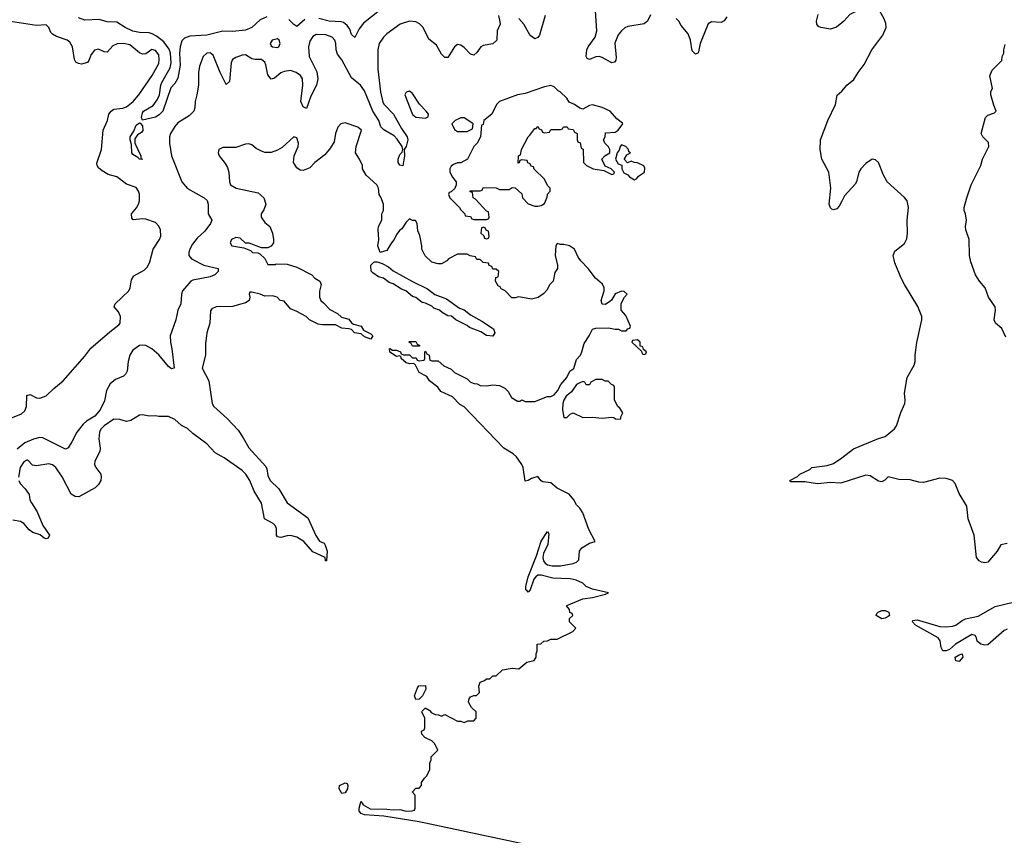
# Model space of a CAD drawing. Header units: inches. Extents: x 2386215 to 2556187, y 580866 to 760840.
# Tile 100 of 203: x 2464885 to 2471012, y 679801 to 684879. Entities that reach past the tile are written whole.
import ezdxf

# ---------------------------------------------------------------- set-up
doc = ezdxf.new("R2010")
doc.units = ezdxf.units.IN
doc.header["$MEASUREMENT"] = 0
for name, color, linetype in [('C4667', 7, 'Continuous'), ('C4668', 7, 'Continuous'), ('C4678', 7, 'Continuous')]:
    doc.layers.add(name, color=color, linetype=linetype)

msp = doc.modelspace()

# ---------------------------------------------------------------- linework, layer by layer
at = {"layer": 'C4667', "color": 5, "elevation": 80}
for points in [[(2468288, 679690), (2467370, 679883.9), (2467150, 679920.5), (2467030, 679928.7), (2467010, 679936.2), (2466997.6, 679950), (2466998, 679970), (2467006.2, 680000)], [(2467017, 680000), (2467022, 679990), (2467065.5, 679965.5), (2467170, 679964), (2467210, 679958.8), (2467250, 679961), (2467290, 679952), (2467327.3, 679952.7), (2467342, 679958), (2467346, 679970), (2467346, 680000)]]:
    msp.add_lwpolyline(points, dxfattribs=at)
at = {"layer": 'C4668', "color": 5}
for points, elevation in [([(2467124, 684936), (2467024.1, 684855.9), (2466997.4, 684822.6), (2466970, 684767), (2466950, 684787), (2466939.2, 684819.2), (2466922.8, 684842.8), (2466900.6, 684860.6), (2466886.1, 684866.1), (2466809.9, 684869.9), (2466746.9, 684886.9)], 40), ([(2468810.5, 684909.5), (2468792.4, 684870), (2468770, 684853.6), (2468670, 684835.4), (2468650, 684827.1), (2468629.2, 684810), (2468610, 684785.1), (2468588.5, 684731.5), (2468596.4, 684643.6), (2468593.9, 684626.1), (2468585.7, 684614.3), (2468570, 684609.8), (2468510, 684644.1), (2468490, 684649.8), (2468470, 684647), (2468430, 684631.5), (2468416.2, 684636.2), (2468409.8, 684650), (2468414, 684690), (2468422.6, 684710), (2468465.6, 684770), (2468475.6, 684810), (2468465.4, 684965.4)], 60), ([(2464830, 682398.5), (2464895.7, 682424.3), (2464916.2, 682443.8), (2464927, 682470), (2464930, 682538.8), (2464950, 682544.2), (2464990, 682523.7), (2465010, 682521.3), (2465050, 682537.1), (2465097, 682583), (2465154.8, 682630), (2465290, 682783.1), (2465327, 682833), (2465445.1, 682934.9), (2465501.9, 682978.1), (2465511.2, 682990), (2465512.6, 683030), (2465499.6, 683059.6), (2465472.8, 683090), (2465479.8, 683110), (2465564.5, 683190), (2465573.2, 683210), (2465580.4, 683259.6), (2465595.3, 683284.7), (2465659.9, 683320.1), (2465680.2, 683339.8), (2465694.5, 683370), (2465714.8, 683450), (2465754.7, 683510), (2465763.2, 683530), (2465760.6, 683570), (2465750, 683593.9), (2465730, 683615.7), (2465670, 683637.2), (2465650, 683639), (2465591.9, 683631.9), (2465582.8, 683642.8), (2465580.5, 683670), (2465611.9, 683708.1), (2465625.2, 683730), (2465630.9, 683750), (2465630, 683792.3), (2465625, 683810), (2465610, 683834.8), (2465550, 683853.7), (2465490, 683899.8), (2465435.6, 683915.6), (2465397.3, 683937.3), (2465375.8, 683955.8), (2465367, 683970), (2465365.6, 683985.6), (2465394.5, 684070), (2465405.1, 684190), (2465432, 684250), (2465440.5, 684290), (2465453.3, 684310), (2465470, 684322.3), (2465527.3, 684327.3), (2465550, 684336.8), (2465591.3, 684370), (2465625.5, 684410), (2465710, 684531.1), (2465750, 684605.7), (2465753.5, 684630), (2465750, 684660.5), (2465730, 684685.8), (2465708.1, 684691.9), (2465670, 684665.4), (2465650, 684663.1), (2465630, 684672.2), (2465570, 684721.4), (2465530, 684731.2), (2465490.8, 684729.2), (2465464.7, 684715.3), (2465430, 684677.2), (2465410, 684679), (2465374.5, 684694.5), (2465350, 684689), (2465330, 684662), (2465316.3, 684623.7), (2465307.5, 684612.5), (2465270, 684602), (2465250, 684605.1), (2465235.1, 684615.1), (2465225.1, 684630), (2465214.5, 684710), (2465197.7, 684737.7), (2465181.2, 684750), (2465114.1, 684774.1), (2465090, 684788.3), (2465079.8, 684799.8), (2465066.4, 684830), (2465050, 684845.6), (2464990, 684842.2), (2464826.9, 684866.9)], 60), ([(2467863.9, 684903.9), (2467873.8, 684866.2), (2467874, 684850), (2467855.8, 684810), (2467853.4, 684750), (2467830, 684727.4), (2467770, 684717), (2467755.3, 684710), (2467730, 684674.7), (2467710, 684657.4), (2467690, 684663), (2467650, 684705.6), (2467630, 684720.5), (2467610, 684724.2), (2467590, 684709.6), (2467550, 684643.6), (2467530, 684642.4), (2467510, 684662.9), (2467479.4, 684719.4), (2467430, 684757.4), (2467395.4, 684830), (2467373, 684853), (2467350, 684864.7), (2467310, 684869.2), (2467252.9, 684850), (2467169.6, 684790.4), (2467149.4, 684770), (2467121.7, 684730), (2467112.7, 684690), (2467112.6, 684570), (2467131.1, 684430), (2467145.7, 684365.7), (2467153.6, 684350), (2467211, 684290), (2467260.7, 684200.7), (2467295.9, 684150), (2467299.4, 684130), (2467294.6, 684105.4), (2467290, 684089), (2467277.3, 684070), (2467279.7, 684030), (2467270, 683967.7), (2467250, 683973.1), (2467240.5, 683990), (2467239.2, 684010), (2467250, 684038.5), (2467265.4, 684054.6), (2467268.2, 684070), (2467264.2, 684090), (2467234.8, 684134.8), (2467215.1, 684155.1), (2467151.8, 684191.8), (2467132.1, 684212.1), (2467119.2, 684250), (2467083.4, 684310), (2467030, 684436.4), (2467005.8, 684470), (2466950, 684516), (2466890, 684628.5), (2466862.9, 684662.9), (2466855, 684690), (2466853.3, 684730), (2466845.7, 684750), (2466830, 684770.5), (2466790, 684785.2), (2466730, 684785.7), (2466710, 684774.4), (2466690, 684744), (2466681.5, 684710), (2466685.7, 684650), (2466733.3, 684553.3), (2466739.9, 684510), (2466731.6, 684470), (2466696.8, 684403.2), (2466670, 684326.4), (2466650, 684335.1), (2466634.5, 684370), (2466647.6, 684470), (2466644.3, 684510), (2466631.5, 684531.5), (2466606.4, 684550), (2466570, 684562.5), (2466530, 684557), (2466510, 684546.7), (2466470, 684513.9), (2466450, 684509.1), (2466430, 684536), (2466416.5, 684596.5), (2466410, 684613.5), (2466401.2, 684621.2), (2466390, 684629.8), (2466350, 684629.8), (2466330, 684635.3), (2466290, 684659.3), (2466270, 684658.6), (2466230, 684644), (2466210, 684629.7), (2466201.9, 684610), (2466190, 684494), (2466170, 684475.1), (2466132.2, 684550), (2466090, 684658), (2466070, 684672.8), (2466048.9, 684670), (2466027.7, 684650), (2466003.5, 684590), (2465997.2, 684550), (2465998.2, 684470), (2465988.3, 684411.7), (2465976, 684370), (2465974.7, 684330), (2465969.2, 684310), (2465939.7, 684280.3), (2465870, 684236.8), (2465850, 684214), (2465823.5, 684170), (2465818.2, 684150), (2465817, 684110), (2465830.1, 684030), (2465893.6, 683870), (2465930, 683827.3), (2466033, 683770), (2466052.3, 683752.3), (2466058.7, 683730), (2466058.4, 683670), (2466080.4, 683630), (2466071.6, 683610), (2466037.4, 683562.6), (2465990, 683519), (2465959.8, 683480.2), (2465942.9, 683450), (2465936.8, 683430), (2465936.9, 683410), (2465953.6, 683390), (2466030, 683349.5), (2466120.5, 683330), (2466120.8, 683310), (2466100.2, 683290), (2466070, 683276.9), (2465963.1, 683256.9), (2465950, 683249.8), (2465897.7, 683190), (2465891.4, 683170), (2465888.3, 683110), (2465868.6, 683070), (2465856.6, 683010), (2465822.4, 682910), (2465823, 682870), (2465832.1, 682830), (2465846, 682710), (2465830, 682704.2), (2465810, 682718.7), (2465751.2, 682791.2), (2465707.7, 682830), (2465670, 682849.3), (2465650, 682852.5), (2465630, 682849.3), (2465590, 682821.6), (2465570.1, 682790), (2465560.6, 682750), (2465554, 682690), (2465546.3, 682673.7), (2465530, 682659.5), (2465481.8, 682638.2), (2465448.6, 682611.4), (2465424.8, 682570), (2465413.4, 682506.6), (2465386.5, 682450), (2465352.2, 682410), (2465300.2, 682379.8), (2465279.5, 682360.5), (2465239.8, 682310), (2465210, 682249.6), (2465186.5, 682213.5), (2465170, 682204.7), (2465030, 682274.8), (2465010, 682277.2), (2464970, 682266.8), (2464916.3, 682243.7), (2464870, 682204.7)], 60), ([(2466422.8, 684897.2), (2466381.8, 684878.2), (2466330, 684829.7), (2466290, 684812.3), (2466210, 684804.5), (2466150, 684807.6), (2466050, 684781.6), (2465944.1, 684775.9), (2465910, 684763.7), (2465893.7, 684746.3), (2465883, 684710), (2465879.5, 684670), (2465884.2, 684595.8), (2465870, 684515.3), (2465850, 684481.2), (2465825.1, 684454.9), (2465775.2, 684310), (2465753.8, 684286.2), (2465730, 684272.3), (2465650, 684254), (2465642.9, 684270), (2465650, 684299.3), (2465656, 684310), (2465715, 684345), (2465739.7, 684380.3), (2465755, 684410), (2465763.7, 684470), (2465770, 684486.7), (2465821.9, 684578.1), (2465827.9, 684610), (2465824.4, 684670), (2465814.8, 684694.8), (2465781.5, 684741.5), (2465736.6, 684776.6), (2465710, 684789.9), (2465690, 684796.8), (2465630, 684798.2), (2465590, 684807.7), (2465541.3, 684830), (2465490, 684862.8), (2465430, 684865.6), (2465379.2, 684879.2), (2465290, 684875.8), (2465250, 684889.8)], 40), ([(2466659.8, 684880.2), (2466610, 684836.2), (2466590, 684847.8), (2466558.8, 684878.8)], 40), ([(2468155.1, 684904.9), (2468118.6, 684781.4), (2468110, 684767.3), (2468090, 684759.3), (2468061.1, 684781.1), (2468022.3, 684850), (2467990, 684885.8)], 60), ([(2469284.7, 684895.3), (2469268.1, 684871.9), (2469250, 684862), (2469190, 684864.4), (2469170, 684852.4), (2469118.6, 684730), (2469110, 684679), (2469104, 684670), (2469090, 684664.4), (2469070, 684684.5), (2469058.8, 684750), (2469044, 684790), (2469001.6, 684841.6), (2468986.9, 684870), (2468970, 684886.9)], 60), ([(2470000, 684858.5), (2469968.7, 684831.3), (2469930, 684818.7), (2469870, 684829.8), (2469856.5, 684836.5), (2469845, 684850), (2469842.9, 684870), (2469853.5, 684910)], 60), ([(2470000, 683747.7), (2469983.4, 683716.6), (2469970, 683700.7), (2469950, 683695.1), (2469939.7, 683699.7), (2469930, 683706.6), (2469921.8, 683730), (2469932.4, 683830), (2469920.5, 683930), (2469877.2, 684010), (2469866.6, 684070), (2469867.3, 684130), (2469912.8, 684250), (2469962.4, 684350), (2469971.8, 684408.2), (2470000, 684432.7)], 60), ([(2467346, 680000), (2467346, 680050), (2467328.4, 680068.4), (2467328.4, 680071.6), (2467350, 680094), (2467370, 680094), (2467386, 680110), (2467386, 680130), (2467403.1, 680156.9), (2467418, 680170), (2467438, 680210), (2467438, 680250), (2467446, 680270), (2467446, 680290), (2467488, 680330), (2467468, 680370), (2467450, 680388), (2467406, 680410), (2467388, 680430), (2467386, 680450), (2467402, 680458), (2467406, 680470), (2467406, 680530), (2467388.4, 680568.4), (2467390, 680574), (2467408.4, 680591.6), (2467411.6, 680591.6), (2467436.9, 680576.9), (2467444.7, 680564.7), (2467470, 680552), (2467491.6, 680551.6), (2467510, 680542), (2467530, 680552), (2467610, 680512), (2467630, 680512), (2467650, 680502), (2467672.7, 680512.7), (2467710, 680514), (2467726, 680530), (2467726, 680570), (2467696.4, 680596.4), (2467678, 680630), (2467682, 680650), (2467690, 680662), (2467712, 680672), (2467728, 680672), (2467746, 680690), (2467742, 680730), (2467750, 680754), (2467776.4, 680763.6), (2467790, 680774), (2467810, 680774), (2467830, 680794), (2467850, 680794), (2467888.4, 680831.6), (2467950, 680841), (2467990, 680838), (2468041.2, 680878.8), (2468086, 680890), (2468098, 680910), (2468098, 680930), (2468106, 680950), (2468106, 680990), (2468127.3, 680992.7), (2468146, 681010), (2468170, 681012), (2468190, 681022), (2468230, 681022), (2468326, 681070), (2468346, 681090), (2468306, 681130), (2468306, 681150), (2468326, 681170), (2468322, 681182), (2468308.4, 681188.4), (2468307.3, 681207.3), (2468288.4, 681228.4), (2468290, 681232), (2468390, 681273.4), (2468450, 681280.5), (2468530, 681301), (2468548, 681310), (2468450, 681334), (2468409.3, 681349.3), (2468388.7, 681370), (2468348, 681390), (2468310, 681396.9), (2468202.4, 681402.4), (2468130, 681420.9), (2468110, 681419.3), (2468096, 681410), (2468084.9, 681395.1), (2468061, 681330), (2468050, 681315.3), (2468042, 681322), (2468035.3, 681330), (2468034, 681350), (2468049.6, 681410.4), (2468100.1, 681539.9), (2468130, 681632), (2468170, 681692), (2468178, 681678), (2468170.7, 681610.7), (2468144.5, 681555.5), (2468140.7, 681530), (2468144, 681510), (2468155.2, 681495.2), (2468170, 681484.9), (2468197.6, 681477.6), (2468250, 681478.7), (2468330, 681493), (2468350, 681500.7), (2468363.7, 681516.3), (2468369.3, 681570), (2468382.7, 681590), (2468430, 681618.8), (2468466, 681630), (2468425.6, 681705.6), (2468390, 681808), (2468370, 681838), (2468350, 681858), (2468334, 681890), (2468304.7, 681924.7), (2468230, 681962), (2468190, 681995.3), (2468141.2, 682001.2), (2468130, 682008), (2468110, 682034), (2468070, 682022), (2468050, 682008.7), (2468030, 682006), (2468017.2, 682090), (2468009.3, 682109.3), (2467976.5, 682156.5), (2467956, 682176), (2467898, 682210), (2467650, 682468), (2467623.1, 682483.1), (2467578, 682530), (2467504.7, 682564.7), (2467488, 682590), (2467435.3, 682630), (2467418, 682658), (2467370, 682682), (2467348.7, 682728.7), (2467338, 682738), (2467310, 682735.3), (2467290, 682742), (2467258, 682770), (2467258, 682778), (2467250, 682786), (2467230, 682782), (2467189.3, 682809.3), (2467186, 682830), (2467190, 682832), (2467202, 682822), (2467230, 682822), (2467254, 682810), (2467258, 682798), (2467272.7, 682792.7), (2467311.6, 682791.6), (2467330, 682774), (2467352.7, 682772.7), (2467358, 682758), (2467370, 682754), (2467402, 682758), (2467406, 682770), (2467406, 682810), (2467410, 682814), (2467418, 682798), (2467434, 682790), (2467438, 682758), (2467450, 682754), (2467490, 682754), (2467523.6, 682723.6), (2467570, 682702), (2467590, 682682), (2467670, 682642), (2467690, 682622), (2467712.7, 682612.7), (2467731.6, 682611.6), (2467750, 682602), (2467790, 682598), (2467830, 682604.7), (2467870, 682602), (2467903.6, 682583.6), (2467923.6, 682563.6), (2467945.4, 682525.4), (2467983.6, 682503.6), (2467996.4, 682503.6), (2468010, 682512), (2468030, 682502), (2468090, 682502), (2468170, 682532), (2468190, 682532), (2468210, 682542), (2468232.5, 682567.5), (2468252.9, 682607.1), (2468289, 682650), (2468308.7, 682690), (2468334, 682706), (2468350, 682762), (2468374, 682790), (2468384, 682810), (2468397.5, 682862.5), (2468429.2, 682910), (2468450, 682951.3), (2468470, 682958), (2468550, 682961), (2468590, 682951.3), (2468611.3, 682951.3), (2468630, 682942), (2468658, 682942), (2468670, 682954), (2468682, 682958), (2468686, 682970), (2468656.4, 683036.4), (2468628, 683070), (2468628.4, 683111.6), (2468648.4, 683151.6), (2468666, 683170), (2468647.3, 683187.3), (2468630, 683188), (2468590, 683172.7), (2468567.1, 683132.9), (2468556.8, 683123.2), (2468530, 683105.2), (2468510, 683108), (2468502.7, 683130), (2468521.2, 683190), (2468521.2, 683210), (2468512.3, 683232.3), (2468468.7, 683270), (2468422, 683330), (2468376.5, 683376.5), (2468360.2, 683400.2), (2468338, 683450), (2468306, 683470), (2468270, 683479), (2468250, 683478), (2468230, 683486), (2468222, 683470), (2468218, 683410), (2468231.3, 683350), (2468231.3, 683330), (2468216, 683304), (2468204.7, 683250), (2468184.7, 683230), (2468165.4, 683194.6), (2468146.4, 683173.6), (2468110.5, 683149.5), (2468070, 683138), (2467990, 683154), (2467967.3, 683147.3), (2467947.3, 683147.3), (2467906, 683190), (2467882, 683202), (2467874.6, 683214.6), (2467862, 683222), (2467846, 683250), (2467847.3, 683272.7), (2467862, 683278), (2467866, 683310), (2467850, 683326), (2467830, 683326), (2467822, 683342), (2467807.3, 683347.3), (2467802, 683362), (2467770, 683366), (2467750, 683386), (2467730, 683386), (2467722, 683402), (2467688.4, 683408.4), (2467670, 683418), (2467610, 683418), (2467554, 683390), (2467543.6, 683376.4), (2467510, 683358), (2467490, 683358), (2467449.1, 683369.1), (2467408.9, 683408.9), (2467388, 683450), (2467388, 683470), (2467374.6, 683534.6), (2467363.1, 683563.1), (2467358, 683610), (2467347.3, 683627.3), (2467328.4, 683628.4), (2467310, 683638), (2467290, 683618), (2467263.5, 683576.5), (2467250, 683568), (2467230, 683542), (2467216, 683510), (2467198.8, 683490), (2467170, 683442), (2467129.1, 683429.1), (2467113.2, 683470), (2467119, 683510), (2467115.3, 683570), (2467118, 683590), (2467138, 683630), (2467138, 683670), (2467148.4, 683691.6), (2467148.7, 683730), (2467132.9, 683772.9), (2467122, 683790), (2467118, 683830), (2467108, 683850), (2467042, 683910), (2467018, 683950), (2467018, 683970), (2466999, 684010), (2466974, 684050), (2466979, 684090), (2467012.7, 684190), (2466988.7, 684210), (2466910, 684236.2), (2466882.8, 684230), (2466863.8, 684210), (2466850.4, 684170), (2466842, 684118), (2466819.9, 684080.1), (2466782.8, 684037.2), (2466721, 683990), (2466690, 683955.3), (2466650, 683939), (2466630, 683942), (2466610, 683955.3), (2466589, 683990), (2466594, 684030), (2466618, 684090), (2466619.3, 684110), (2466610, 684142), (2466590, 684149), (2466517.6, 684082.4), (2466490, 684066), (2466450, 684052.3), (2466410, 684052.3), (2466390, 684059.5), (2466357.2, 684077.2), (2466330, 684099.3), (2466310, 684106), (2466290, 684103.7), (2466230, 684083.7), (2466150, 684082.7), (2466124, 684070), (2466120.7, 684050), (2466127.3, 684030), (2466164.2, 683984.2), (2466178.7, 683958.7), (2466186, 683930), (2466190.7, 683870), (2466197.3, 683850), (2466231.3, 683830), (2466370, 683801), (2466404.7, 683770), (2466416, 683730), (2466404.5, 683695.5), (2466386.8, 683670), (2466386.8, 683650), (2466410, 683616), (2466441, 683590), (2466458, 683550), (2466464.7, 683510), (2466464.7, 683490), (2466450, 683468), (2466430, 683458), (2466390, 683458), (2466312.7, 683487.3), (2466290, 683488), (2466257.5, 683517.5), (2466230, 683522.7), (2466204, 683510), (2466194.8, 683490), (2466206, 683470), (2466278.8, 683458.8), (2466321, 683441), (2466334, 683430), (2466366, 683426), (2466379.8, 683419.8), (2466411.1, 683391.1), (2466430, 683354), (2466474, 683354), (2466482, 683358), (2466550, 683356), (2466610, 683338.8), (2466702, 683290), (2466722, 683270), (2466752, 683250), (2466762, 683230), (2466751.6, 683188.4), (2466751.3, 683150), (2466758, 683130), (2466776.3, 683116.3), (2466814.4, 683074.4), (2466862, 683050), (2466886.8, 683026.8), (2466934, 683014), (2466950, 682992), (2466962.8, 682982.8), (2467010.9, 682970.9), (2467025.4, 682945.4), (2467070, 682922), (2467082, 682910), (2467070, 682888.7), (2467030, 682904), (2467010, 682922), (2466969.3, 682929.3), (2466948.9, 682948.9), (2466934, 682954), (2466890, 682959), (2466850, 682978), (2466770, 682978), (2466743.1, 682983.1), (2466689.1, 683009.1), (2466668, 683030), (2466610, 683062), (2466570, 683078), (2466530, 683126), (2466506, 683130), (2466488, 683150), (2466458.6, 683158.6), (2466410, 683157.2), (2466382, 683170), (2466330, 683182), (2466318, 683182), (2466312, 683170), (2466318, 683150), (2466312, 683130), (2466290, 683115.3), (2466210, 683093.2), (2466108.5, 683091.5), (2466081.1, 683078.9), (2466073.4, 683066.6), (2466068.2, 682990), (2466050.5, 682930), (2466040.3, 682859.7), (2466041.3, 682790), (2466020.5, 682710), (2466061, 682630), (2466082, 682490), (2466092.4, 682470), (2466175.7, 682395.7), (2466243.8, 682323.8), (2466276.3, 682276.3), (2466310, 682213.7), (2466416.5, 682096.5), (2466423, 682083), (2466430, 682041), (2466443.1, 682010), (2466497.2, 681957.2), (2466550, 681871.3), (2466677.6, 681777.6), (2466728.1, 681668.1), (2466750, 681631.3), (2466778.8, 681618.8), (2466786.4, 681606.4), (2466798, 681570), (2466794, 681510), (2466788.7, 681510), (2466786, 681530), (2466710, 681565.2), (2466653.2, 681630), (2466610, 681656.2), (2466570, 681667), (2466550, 681666), (2466510, 681654), (2466490, 681658), (2466484, 681670), (2466484, 681710), (2466474, 681730), (2466462, 681742), (2466408, 681770), (2466390, 681868.7), (2466343.9, 681943.9), (2466318, 682010), (2466291.6, 682050), (2466270, 682071.9), (2466157.6, 682150), (2466101.6, 682181.6), (2466050, 682238.5), (2465962.2, 682302.2), (2465930, 682332.8), (2465891.2, 682351.2), (2465850, 682389), (2465810, 682408.7), (2465751.1, 682408.9), (2465730, 682413.2), (2465690, 682409.2), (2465650, 682419.3), (2465630, 682417), (2465576.2, 682383.8), (2465550, 682376.2), (2465508, 682390), (2465470, 682391.1), (2465410, 682349.7), (2465389.3, 682330), (2465382.2, 682310), (2465377.4, 682270), (2465385.2, 682210), (2465382.8, 682190), (2465352.7, 682130), (2465350.3, 682110), (2465359.6, 682090), (2465389, 682050), (2465392.7, 682030), (2465389, 682010), (2465376.2, 681983.8), (2465355.2, 681964.8), (2465252.1, 681907.9), (2465230, 681910.8), (2465204.9, 681924.9), (2465150, 682033.3), (2465110, 682089.6), (2465090, 682107.6), (2465066.4, 682113.6), (2464990, 682100.9), (2464965.6, 682105.6), (2464935.6, 682135.6), (2464930, 682137), (2464910, 682126.6), (2464889, 682090), (2464877.4, 682030)], 80), ([(2470000, 681995.5), (2469990, 681992.4), (2469930, 681996.8), (2469850, 681988.4), (2469770, 682000.9), (2469682, 682002), (2469678, 682010), (2469724.8, 682035.2), (2469739, 682050), (2469801.6, 682078.4), (2469814, 682090), (2469910, 682102.3), (2469950, 682114.7), (2470000, 682151.4)], 60), ([(2464878.9, 682010), (2464887.7, 681990), (2464918.5, 681958.5), (2464943.1, 681923.1), (2464949.1, 681890), (2464958, 681870), (2464993.6, 681813.6), (2465030, 681730.4), (2465070.7, 681670), (2465062, 681650), (2465050, 681646), (2465038, 681650), (2465011.5, 681671.5), (2464966.9, 681686.9), (2464943.3, 681703.3), (2464910, 681742.3), (2464890, 681753.8), (2464842.2, 681762.2)], 80), ([(2467006.2, 680000), (2467010, 680014), (2467017, 680000)], 80)]:
    msp.add_lwpolyline(points, dxfattribs=dict(at, elevation=elevation))
for points, elevation in [([(2466490, 684759.8), (2466457.1, 684750), (2466444.4, 684730), (2466450, 684716), (2466458, 684710), (2466490, 684705.5), (2466496.9, 684710), (2466506.6, 684730), (2466500.4, 684750)], 60), ([(2467310, 684433.2), (2467290, 684428), (2467281, 684410), (2467330, 684287.7), (2467350, 684271), (2467410, 684266), (2467427.3, 684272.7), (2467428, 684290), (2467414, 684310), (2467372.7, 684352.7), (2467330, 684419)], 80), ([(2468190, 684469.2), (2468150, 684460.9), (2468030, 684419.3), (2467982, 684410), (2467871.1, 684368.9), (2467852, 684350), (2467822, 684290), (2467774, 684250), (2467770, 684226), (2467758, 684222), (2467752, 684150), (2467730.9, 684109.1), (2467712, 684090), (2467672, 684010), (2467630, 683988), (2467610, 683988), (2467583.6, 683976.4), (2467570, 683966), (2467562, 683950), (2467562, 683930), (2467578, 683898), (2467602, 683870), (2467602, 683850), (2467592.7, 683827.3), (2467570, 683806), (2467558, 683802), (2467554, 683790), (2467562, 683770), (2467622, 683710), (2467630, 683694), (2467654, 683670), (2467658, 683658), (2467690, 683654), (2467698, 683638), (2467710, 683634), (2467790, 683634), (2467802, 683638), (2467806, 683650), (2467802, 683682), (2467790, 683686), (2467720.4, 683760.4), (2467706, 683770), (2467702, 683802), (2467687.3, 683807.3), (2467687.3, 683812.7), (2467750, 683814), (2467762, 683818), (2467770, 683834), (2467850, 683832), (2467870, 683822), (2467930, 683822), (2467950, 683834), (2467967.3, 683832.7), (2468010, 683794), (2468014, 683770), (2468050, 683732), (2468090, 683718), (2468110, 683718), (2468130, 683722), (2468150, 683734), (2468167.3, 683772.7), (2468168.4, 683791.6), (2468186, 683810), (2468186, 683830), (2468170, 683846), (2468150, 683886), (2468087.3, 683947.3), (2468082, 683962), (2468067.3, 683967.3), (2468062, 683982), (2468047.3, 683987.3), (2468042, 684002), (2468010, 684006), (2467998, 684002), (2467992.7, 683987.3), (2467986, 683986), (2467988, 684030), (2468002, 684038), (2468008, 684070), (2468048.7, 684150), (2468060.4, 684159.6), (2468090, 684202), (2468098, 684202), (2468110, 684214), (2468118, 684198), (2468132.7, 684192.7), (2468138, 684178), (2468150, 684174), (2468182, 684178), (2468190, 684194), (2468250, 684194), (2468262, 684198), (2468268, 684212), (2468291.6, 684211.6), (2468298, 684198), (2468330, 684194), (2468338, 684178), (2468354, 684170), (2468354, 684130), (2468358, 684118), (2468372.7, 684112.7), (2468378, 684078), (2468391.6, 684071.6), (2468394, 683990), (2468411.6, 683971.6), (2468454, 683950), (2468519.6, 683939.6), (2468570, 683914), (2468582, 683918), (2468586, 683930), (2468566, 683950), (2468527.3, 683967.3), (2468508, 684010), (2468526, 684030), (2468558, 684050), (2468558, 684070), (2468550, 684086), (2468526, 684110), (2468518, 684130), (2468528, 684150), (2468530, 684174), (2468590, 684178), (2468610, 684191.3), (2468638, 684230), (2468635.3, 684235.3), (2468601.2, 684261.2), (2468559.3, 684310), (2468510, 684331.6), (2468450, 684349), (2468430, 684344), (2468390, 684322), (2468370, 684328), (2468338, 684350), (2468305.2, 684365.2), (2468288.7, 684390), (2468248.7, 684430), (2468235.9, 684435.9), (2468210, 684461.2)], 80), ([(2467650, 684268), (2467630, 684268), (2467594, 684250), (2467574, 684230), (2467590, 684194), (2467610, 684182), (2467670, 684182), (2467702, 684198), (2467706, 684230), (2467662, 684262)], 80), ([(2465650, 684008.7), (2465630, 684009.6), (2465620.9, 684020.9), (2465590, 684038.4), (2465583.9, 684050), (2465581.2, 684101.2), (2465573.2, 684130), (2465573.2, 684150), (2465595.4, 684184.6), (2465610, 684221.6), (2465630, 684236), (2465635.3, 684235.3), (2465650, 684218), (2465651.1, 684188.9), (2465643.1, 684176.9), (2465619, 684161), (2465602.4, 684137.6), (2465602, 684110), (2465639.1, 684030), (2465638, 684018)], 40), ([(2468630, 684099), (2468621, 684090), (2468614.8, 684065.2), (2468602, 684050), (2468592, 684010), (2468610, 683982), (2468632.7, 683972.7), (2468632, 683950), (2468644.7, 683924.7), (2468670, 683912), (2468679.6, 683899.6), (2468710, 683882), (2468726, 683890), (2468736.4, 683903.6), (2468774, 683930), (2468774.6, 683954.6), (2468768.4, 683968.4), (2468730, 683988), (2468708.9, 683988.9), (2468690, 683998), (2468668, 683988), (2468648, 684008), (2468648.4, 684011.6), (2468663.1, 684036.9), (2468686, 684050), (2468676.4, 684056.4), (2468674, 684070), (2468657.2, 684090)], 80), ([(2467770, 683586), (2467758, 683582), (2467754, 683550), (2467772.7, 683532.7), (2467778, 683518), (2467790, 683514), (2467802, 683518), (2467806, 683530), (2467802, 683562), (2467787.3, 683567.3), (2467782, 683582)], 80), ([(2467830, 682909.2), (2467790, 682913.2), (2467754.2, 682934.2), (2467683.2, 682963.2), (2467670, 682974), (2467598, 683010), (2467572.9, 683032.9), (2467550, 683035.3), (2467514.6, 683054.6), (2467498, 683070), (2467462, 683082), (2467450, 683094), (2467410, 683114), (2467390, 683118), (2467350, 683148), (2467330, 683155.3), (2467288, 683190), (2467260.9, 683200.9), (2467210, 683233.2), (2467183.2, 683243.2), (2467148, 683270), (2467118, 683278), (2467081.5, 683301.5), (2467072.7, 683312.7), (2467069.1, 683350.9), (2467090, 683371.3), (2467110, 683371.3), (2467139.9, 683359.9), (2467179.9, 683339.9), (2467210, 683316), (2467328.4, 683248.4), (2467422, 683202), (2467467.9, 683167.9), (2467541, 683141), (2467622, 683082), (2467650, 683072), (2467690, 683041), (2467761.1, 683001.1), (2467833.2, 682953.2), (2467841, 682930)], 80), ([(2467330, 682846), (2467322, 682862), (2467306, 682870), (2467310, 682874), (2467350, 682874), (2467358, 682858), (2467374, 682850), (2467370, 682846)], 80), ([(2468730, 682886), (2468698, 682882), (2468694, 682870), (2468754, 682814), (2468758, 682798), (2468770, 682794), (2468782, 682798), (2468786, 682810), (2468766, 682826), (2468762, 682842), (2468746, 682846), (2468746, 682870)], 80), ([(2468510, 682638), (2468470, 682638), (2468438, 682622), (2468430, 682606), (2468410, 682606), (2468402, 682622), (2468390, 682626), (2468370, 682618), (2468350, 682608), (2468319.1, 682560.9), (2468285.8, 682534.2), (2468270.7, 682510), (2468264.9, 682490), (2468262.8, 682450), (2468270, 682402), (2468290, 682402), (2468310, 682422), (2468330, 682431), (2468390, 682402), (2468450, 682404.7), (2468510, 682398), (2468570, 682404.7), (2468582, 682402), (2468592.7, 682392.7), (2468610, 682392), (2468626, 682394), (2468626, 682406), (2468638, 682430), (2468620.4, 682460.4), (2468608, 682470), (2468586, 682510), (2468586, 682590), (2468582, 682602), (2468567.3, 682607.3), (2468547.3, 682627.3), (2468528.4, 682628.4)], 80), ([(2467350, 680646), (2467342, 680670), (2467360.4, 680719.6), (2467368.4, 680731.6), (2467410, 680734), (2467412, 680710), (2467392, 680670), (2467370, 680648)], 80), ([(2466890, 680062), (2466873.2, 680090), (2466875.3, 680110), (2466910, 680126.8), (2466923.6, 680123.6), (2466926.8, 680110), (2466924.9, 680090), (2466910, 680066)], 80)]:
    msp.add_lwpolyline(points, close=True, dxfattribs=dict(at, elevation=elevation))
at = {"layer": 'C4678', "color": 5}
for points, elevation in [([(2470000, 684432.7), (2470003.9, 684436.1), (2470032.7, 684470), (2470074.8, 684505.2), (2470101.5, 684550), (2470140.4, 684599.6), (2470188.6, 684690), (2470256.8, 684783.2), (2470276.3, 684830), (2470275, 684855), (2470264, 684884), (2470234.9, 684934.9), (2470216.9, 684956.9), (2470170, 684986.3), (2470150, 684989.4), (2470110, 684939.6), (2470050, 684911.8), (2470013.1, 684870), (2470000, 684858.5)], 60), ([(2471021, 682901), (2470996.1, 682956.1), (2470958, 682990), (2470949.7, 683010), (2470957, 683070), (2470954.5, 683090), (2470912.7, 683150), (2470892, 683210), (2470858, 683250), (2470832.3, 683290), (2470804.5, 683370), (2470796.2, 683410), (2470792.3, 683510), (2470772.3, 683570), (2470769.5, 683590), (2470776, 683630), (2470769.4, 683669.4), (2470761.2, 683690), (2470761.2, 683710), (2470778, 683770), (2470806.6, 683850), (2470866, 683970), (2470876, 684010), (2470916, 684090), (2470913.2, 684113.2), (2470878, 684150), (2470868.7, 684170), (2470895.3, 684270), (2470910, 684284.7), (2470950, 684298), (2470962, 684310), (2470946.6, 684346.6), (2470928.7, 684410), (2470928.9, 684431.1), (2470938, 684450), (2470922, 684530), (2470936.4, 684563.6), (2470996.4, 684623.6), (2470998, 684650), (2471008, 684670), (2471008, 684690), (2471016.4, 684723.6)], 40), ([(2470000, 682151.4), (2470074.1, 682205.9), (2470230, 682270.3), (2470270, 682282.6), (2470328.8, 682331.2), (2470340.4, 682350), (2470367, 682433), (2470392.7, 682490), (2470395.1, 682510), (2470390, 682554), (2470406.6, 682650), (2470450, 682727.3), (2470456.9, 682750), (2470457.6, 682790), (2470468.5, 682868.5), (2470498.2, 683010), (2470498.3, 683030), (2470473.8, 683093.8), (2470390, 683229.8), (2470370, 683269.7), (2470330, 683365.1), (2470321, 683410), (2470330, 683436.9), (2470390, 683484.2), (2470405.2, 683514.8), (2470410.5, 683550), (2470406.8, 683630), (2470415.8, 683710), (2470407.3, 683750), (2470390.8, 683770.8), (2470283.1, 683870), (2470259.3, 683910), (2470230, 683989.3), (2470210, 684007), (2470190, 684009.5), (2470150, 683983), (2470119.6, 683950), (2470107.3, 683930), (2470092.6, 683870), (2470084.8, 683855.2), (2470018.3, 683781.7), (2470000, 683747.7)], 60), ([(2471030, 681618), (2470990.4, 681609.6), (2470968, 681570), (2470910, 681501.2), (2470890, 681497.2), (2470870, 681501.2), (2470855.3, 681510), (2470839.3, 681530), (2470823.5, 681670), (2470788, 681770), (2470778.4, 681850), (2470730, 681929.2), (2470707, 681990), (2470690, 682009.4), (2470670, 682016.9), (2470650, 682022.4), (2470610, 682023.6), (2470510, 681996.8), (2470479.8, 681999.8), (2470426.6, 682013.4), (2470355.9, 682015.9), (2470290, 682033.2), (2470268.4, 682011.6), (2470250, 682000.9), (2470230, 682004.5), (2470178.2, 682038.2), (2470150, 682042), (2470000, 681995.5)], 60), ([(2471030, 681084.8), (2471010, 681075.3), (2470910, 680986.6), (2470890, 680984), (2470866, 680990), (2470842, 681010), (2470838.4, 681030), (2470830, 681045.2), (2470810, 681050.7), (2470708.5, 680990), (2470670, 680957), (2470650, 680948.7), (2470630, 680949), (2470618.4, 680970), (2470611.9, 681011.9), (2470600.7, 681030), (2470459.6, 681110), (2470441.2, 681130), (2470442, 681138), (2470470, 681142), (2470610, 681101.2), (2470650, 681098.4), (2470690, 681101.8), (2470710.6, 681109.4), (2470750, 681139), (2470770, 681148), (2470850, 681164.8), (2470955.2, 681224.8), (2471066.9, 681253.1)], 60)]:
    msp.add_lwpolyline(points, dxfattribs=dict(at, elevation=elevation))
at = {"layer": 'C4678', "color": 5, "elevation": 60}
for points in [[(2470250, 681149.4), (2470215.3, 681170), (2470218, 681182), (2470226, 681190), (2470250, 681199.5), (2470270, 681200.9), (2470292.8, 681190), (2470296.5, 681170), (2470290, 681162.4), (2470270, 681151.6)], [(2470730, 680882), (2470710, 680886), (2470706, 680910), (2470730, 680924.7), (2470750.6, 680930.6), (2470754.8, 680910)]]:
    msp.add_lwpolyline(points, close=True, dxfattribs=at)

doc.saveas('drawing.dxf')
